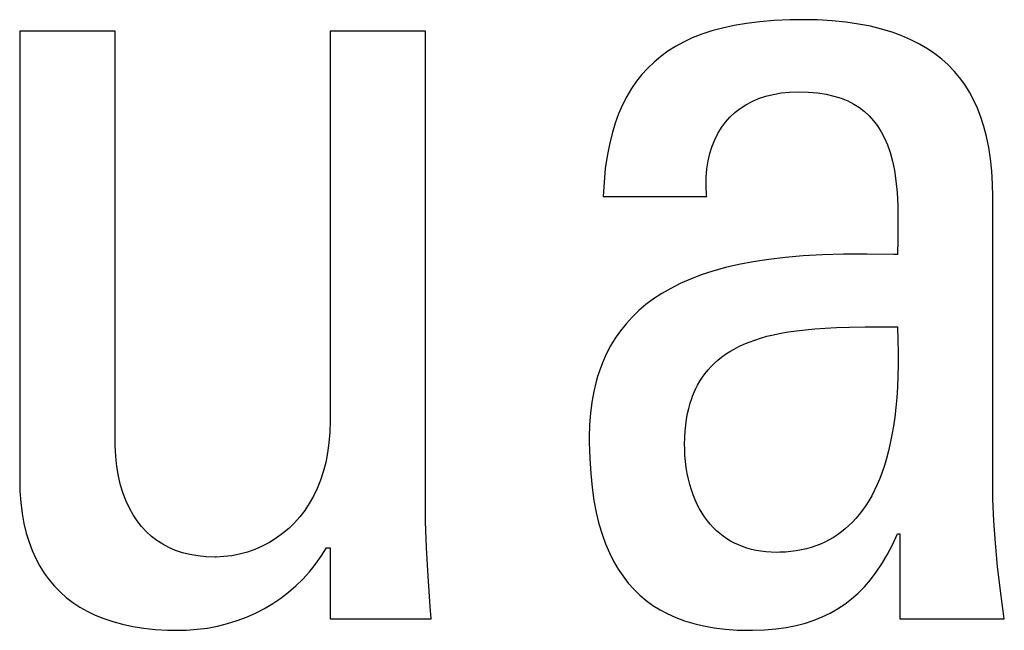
# Model space of a CAD drawing. Header units: millimetres. Extents: x -2579 to 1363, y -329 to 2298.
# Tile 82 of 256: x -1227.32 to -1225.38, y 1523.4 to 1524.61. Entities that reach past the tile are written whole.
import ezdxf

# ---------------------------------------------------------------- set-up
doc = ezdxf.new("R2010")
doc.units = ezdxf.units.MM
doc.header["$LTSCALE"] = 30.734
doc.layers.get('0').update_dxf_attribs({"linetype": 'CONTINUOUS'})

msp = doc.modelspace()

# ---------------------------------------------------------------- linework, layer by layer
at = {"color": 250, "true_color": 0x1c1c1c}
for p, q in [((-1225.8006, 1524.6075), (-1225.8312, 1524.6061)), ((-1225.7762, 1524.6078), (-1225.8006, 1524.6075)), ((-1225.7455, 1524.6072), (-1225.7762, 1524.6078)), ((-1225.7168, 1524.6056), (-1225.7455, 1524.6072)), ((-1225.9332, 1524.5914), (-1225.9544, 1524.5856)), ((-1225.9104, 1524.5964), (-1225.9332, 1524.5914)), ((-1225.8859, 1524.6005), (-1225.9104, 1524.5964)), ((-1225.8596, 1524.6038), (-1225.8859, 1524.6005)), ((-1225.8312, 1524.6061), (-1225.8596, 1524.6038)), ((-1225.6899, 1524.6029), (-1225.7168, 1524.6056)), ((-1225.6647, 1524.5992), (-1225.6899, 1524.6029)), ((-1225.6412, 1524.5947), (-1225.6647, 1524.5992)), ((-1225.6192, 1524.5893), (-1225.6412, 1524.5947)), ((-1225.5986, 1524.5831), (-1225.6192, 1524.5893)), ((-1227.3193, 1524.5849), (-1227.3193, 1523.702)), ((-1227.1313, 1524.5849), (-1227.3193, 1524.5849)), ((-1227.1313, 1523.7823), (-1227.1313, 1524.5849)), ((-1226.7071, 1524.5849), (-1226.7071, 1523.8167)), ((-1226.5191, 1524.5849), (-1226.7071, 1524.5849)), ((-1226.5191, 1523.6676), (-1226.5191, 1524.5849)), ((-1225.9926, 1524.5718), (-1226.0098, 1524.5638)), ((-1225.9741, 1524.5791), (-1225.9926, 1524.5718)), ((-1225.9544, 1524.5856), (-1225.9741, 1524.5791)), ((-1225.5793, 1524.5761), (-1225.5986, 1524.5831)), ((-1225.5614, 1524.5683), (-1225.5793, 1524.5761)), ((-1225.5446, 1524.5598), (-1225.5614, 1524.5683)), ((-1226.0259, 1524.555), (-1226.0409, 1524.5455)), ((-1226.0098, 1524.5638), (-1226.0259, 1524.555)), ((-1225.5289, 1524.5506), (-1225.5446, 1524.5598)), ((-1225.5142, 1524.5406), (-1225.5289, 1524.5506)), ((-1226.055, 1524.5353), (-1226.0682, 1524.5243)), ((-1226.0409, 1524.5455), (-1226.055, 1524.5353)), ((-1225.5006, 1524.5299), (-1225.5142, 1524.5406)), ((-1225.488, 1524.5185), (-1225.5006, 1524.5299)), ((-1226.0805, 1524.5125), (-1226.092, 1524.4998)), ((-1226.0682, 1524.5243), (-1226.0805, 1524.5125)), ((-1225.4763, 1524.5064), (-1225.488, 1524.5185)), ((-1226.0975, 1524.4932), (-1226.1028, 1524.4863)), ((-1226.092, 1524.4998), (-1226.0975, 1524.4932)), ((-1225.4654, 1524.4935), (-1225.4763, 1524.5064)), ((-1225.4554, 1524.4798), (-1225.4654, 1524.4935)), ((-1226.1127, 1524.4718), (-1226.1219, 1524.4564)), ((-1226.1028, 1524.4863), (-1226.1127, 1524.4718)), ((-1225.4462, 1524.4652), (-1225.4554, 1524.4798)), ((-1226.1219, 1524.4564), (-1226.1303, 1524.4399)), ((-1225.8748, 1524.4466), (-1225.8618, 1524.4522)), ((-1225.8618, 1524.4522), (-1225.8479, 1524.4569)), ((-1225.8479, 1524.4569), (-1225.8331, 1524.4606)), ((-1225.8331, 1524.4606), (-1225.8174, 1524.4633)), ((-1225.8174, 1524.4633), (-1225.8008, 1524.465)), ((-1225.8008, 1524.465), (-1225.7831, 1524.4656)), ((-1225.7831, 1524.4656), (-1225.7634, 1524.465)), ((-1225.7634, 1524.465), (-1225.7453, 1524.4634)), ((-1225.7453, 1524.4634), (-1225.7286, 1524.4608)), ((-1225.7286, 1524.4608), (-1225.7133, 1524.4572)), ((-1225.7133, 1524.4572), (-1225.6991, 1524.4528)), ((-1225.6991, 1524.4528), (-1225.6861, 1524.4475)), ((-1225.4378, 1524.4497), (-1225.4462, 1524.4652)), ((-1226.1303, 1524.4399), (-1226.138, 1524.4223)), ((-1225.9088, 1524.4245), (-1225.8983, 1524.4327)), ((-1225.8983, 1524.4327), (-1225.887, 1524.4401)), ((-1225.887, 1524.4401), (-1225.8748, 1524.4466)), ((-1225.6861, 1524.4475), (-1225.6741, 1524.4414)), ((-1225.6741, 1524.4414), (-1225.6631, 1524.4344)), ((-1225.6631, 1524.4344), (-1225.6529, 1524.4267)), ((-1225.4301, 1524.4333), (-1225.4378, 1524.4497)), ((-1225.4233, 1524.4158), (-1225.4301, 1524.4333)), ((-1226.138, 1524.4223), (-1226.1448, 1524.4035)), ((-1225.9272, 1524.4057), (-1225.9184, 1524.4155)), ((-1225.9184, 1524.4155), (-1225.9088, 1524.4245)), ((-1225.6529, 1524.4267), (-1225.6435, 1524.4182)), ((-1225.6435, 1524.4182), (-1225.635, 1524.4087)), ((-1225.4173, 1524.3971), (-1225.4233, 1524.4158)), ((-1226.1448, 1524.4035), (-1226.1509, 1524.3834)), ((-1225.9422, 1524.3835), (-1225.9351, 1524.395)), ((-1225.9351, 1524.395), (-1225.9272, 1524.4057)), ((-1225.635, 1524.4087), (-1225.6271, 1524.3984)), ((-1225.6271, 1524.3984), (-1225.6199, 1524.387)), ((-1225.4122, 1524.3773), (-1225.4173, 1524.3971)), ((-1226.1509, 1524.3834), (-1226.1562, 1524.3619)), ((-1225.9485, 1524.3712), (-1225.9422, 1524.3835)), ((-1225.6199, 1524.387), (-1225.6134, 1524.3745)), ((-1225.6134, 1524.3745), (-1225.6076, 1524.3608)), ((-1225.4079, 1524.3561), (-1225.4122, 1524.3773)), ((-1226.1562, 1524.3619), (-1226.1607, 1524.3388)), ((-1225.9582, 1524.3441), (-1225.9538, 1524.3581)), ((-1225.9538, 1524.3581), (-1225.9485, 1524.3712)), ((-1225.6076, 1524.3608), (-1225.6024, 1524.3457)), ((-1225.4045, 1524.3335), (-1225.4079, 1524.3561)), ((-1226.1607, 1524.3388), (-1226.1642, 1524.3141)), ((-1225.9616, 1524.3293), (-1225.9582, 1524.3441)), ((-1225.6024, 1524.3457), (-1225.5979, 1524.329)), ((-1225.964, 1524.3136), (-1225.9616, 1524.3293)), ((-1225.5979, 1524.329), (-1225.5941, 1524.3106)), ((-1225.402, 1524.3094), (-1225.4045, 1524.3335)), ((-1226.1642, 1524.3141), (-1226.1668, 1524.2876)), ((-1225.9655, 1524.2798), (-1225.9653, 1524.2971)), ((-1225.9653, 1524.2971), (-1225.964, 1524.3136)), ((-1225.5941, 1524.3106), (-1225.5911, 1524.2901)), ((-1225.4006, 1524.2835), (-1225.402, 1524.3094)), ((-1226.1668, 1524.2876), (-1226.1683, 1524.2593)), ((-1225.9645, 1524.2616), (-1225.9655, 1524.2798)), ((-1225.5911, 1524.2901), (-1225.5889, 1524.2672)), ((-1225.4001, 1524.2593), (-1225.4006, 1524.2835)), ((-1226.1683, 1524.2593), (-1225.9642, 1524.2593)), ((-1225.9642, 1524.2593), (-1225.9645, 1524.2616)), ((-1225.5889, 1524.2672), (-1225.5875, 1524.2412)), ((-1225.4001, 1523.702), (-1225.4001, 1524.2593)), ((-1225.5875, 1524.2412), (-1225.587, 1524.2111)), ((-1225.587, 1524.2111), (-1225.5874, 1524.1744)), ((-1225.5874, 1524.1744), (-1225.5882, 1524.1446)), ((-1225.774, 1524.1421), (-1225.8093, 1524.1391)), ((-1225.7358, 1524.1442), (-1225.774, 1524.1421)), ((-1225.6942, 1524.1454), (-1225.7358, 1524.1442)), ((-1225.648, 1524.1456), (-1225.6942, 1524.1454)), ((-1225.5954, 1524.1448), (-1225.648, 1524.1456)), ((-1225.5882, 1524.1446), (-1225.5954, 1524.1448)), ((-1225.9008, 1524.1252), (-1225.9272, 1524.1191)), ((-1225.8724, 1524.1307), (-1225.9008, 1524.1252)), ((-1225.842, 1524.1353), (-1225.8724, 1524.1307)), ((-1225.8093, 1524.1391), (-1225.842, 1524.1353)), ((-1225.975, 1524.1047), (-1225.9965, 1524.0964)), ((-1225.9519, 1524.1122), (-1225.975, 1524.1047)), ((-1225.9272, 1524.1191), (-1225.9519, 1524.1122)), ((-1226.0166, 1524.0876), (-1226.0353, 1524.0781)), ((-1225.9965, 1524.0964), (-1226.0166, 1524.0876)), ((-1226.0528, 1524.068), (-1226.0691, 1524.0573)), ((-1226.0353, 1524.0781), (-1226.0528, 1524.068)), ((-1226.0842, 1524.046), (-1226.0983, 1524.0341)), ((-1226.0691, 1524.0573), (-1226.0842, 1524.046)), ((-1226.0983, 1524.0341), (-1226.1113, 1524.0215)), ((-1226.1234, 1524.0083), (-1226.1346, 1523.9944)), ((-1226.1113, 1524.0215), (-1226.1234, 1524.0083)), ((-1226.1346, 1523.9944), (-1226.1448, 1523.9798)), ((-1225.8454, 1523.9835), (-1225.8322, 1523.9867)), ((-1225.8322, 1523.9867), (-1225.8181, 1523.9896)), ((-1225.8181, 1523.9896), (-1225.8031, 1523.9923)), ((-1225.8031, 1523.9923), (-1225.787, 1523.9946)), ((-1225.787, 1523.9946), (-1225.7696, 1523.9966)), ((-1225.7696, 1523.9966), (-1225.7509, 1523.9983)), ((-1225.7509, 1523.9983), (-1225.7305, 1523.9997)), ((-1225.7305, 1523.9997), (-1225.708, 1524.0007)), ((-1225.708, 1524.0007), (-1225.6824, 1524.0014)), ((-1225.6824, 1524.0014), (-1225.6518, 1524.0019)), ((-1225.6518, 1524.0019), (-1225.5882, 1524.0024)), ((-1225.5882, 1524.0024), (-1225.5872, 1523.9764)), ((-1226.1448, 1523.9798), (-1226.1541, 1523.9645)), ((-1225.9008, 1523.9634), (-1225.891, 1523.9679)), ((-1225.891, 1523.9679), (-1225.8806, 1523.9722)), ((-1225.8806, 1523.9722), (-1225.8696, 1523.9762)), ((-1225.8696, 1523.9762), (-1225.8579, 1523.98)), ((-1225.8579, 1523.98), (-1225.8454, 1523.9835)), ((-1225.5872, 1523.9764), (-1225.5867, 1523.9516)), ((-1226.1625, 1523.9484), (-1226.17, 1523.9314)), ((-1226.1541, 1523.9645), (-1226.1625, 1523.9484)), ((-1225.9348, 1523.9425), (-1225.927, 1523.9481)), ((-1225.927, 1523.9481), (-1225.9188, 1523.9535)), ((-1225.9188, 1523.9535), (-1225.91, 1523.9585)), ((-1225.91, 1523.9585), (-1225.9008, 1523.9634)), ((-1225.5867, 1523.9516), (-1225.5867, 1523.9279)), ((-1226.17, 1523.9314), (-1226.1766, 1523.9135)), ((-1225.9555, 1523.9241), (-1225.949, 1523.9305)), ((-1225.949, 1523.9305), (-1225.9421, 1523.9367)), ((-1225.9421, 1523.9367), (-1225.9348, 1523.9425)), ((-1225.5867, 1523.9279), (-1225.5871, 1523.9052)), ((-1226.1766, 1523.9135), (-1226.1796, 1523.9042)), ((-1225.9726, 1523.9031), (-1225.9673, 1523.9104)), ((-1225.9673, 1523.9104), (-1225.9615, 1523.9174)), ((-1225.9615, 1523.9174), (-1225.9555, 1523.9241)), ((-1226.1823, 1523.8947), (-1226.1871, 1523.8749)), ((-1226.1796, 1523.9042), (-1226.1823, 1523.8947)), ((-1225.9822, 1523.8874), (-1225.9776, 1523.8954)), ((-1225.9776, 1523.8954), (-1225.9726, 1523.9031)), ((-1225.5871, 1523.9052), (-1225.5881, 1523.8835)), ((-1226.1871, 1523.8749), (-1226.1908, 1523.854)), ((-1225.9921, 1523.8658), (-1225.9903, 1523.8703)), ((-1225.9903, 1523.8703), (-1225.9864, 1523.879)), ((-1225.9864, 1523.879), (-1225.9822, 1523.8874)), ((-1225.5881, 1523.8835), (-1225.5894, 1523.8628)), ((-1226.1908, 1523.854), (-1226.1936, 1523.8321)), ((-1225.9998, 1523.8415), (-1225.997, 1523.8516)), ((-1225.997, 1523.8516), (-1225.9938, 1523.8611)), ((-1225.9938, 1523.8611), (-1225.9921, 1523.8658)), ((-1225.5894, 1523.8628), (-1225.5912, 1523.8431)), ((-1226.1936, 1523.8321), (-1226.1953, 1523.809)), ((-1226.0042, 1523.8201), (-1226.0022, 1523.8311)), ((-1226.0022, 1523.8311), (-1225.9998, 1523.8415)), ((-1225.5912, 1523.8431), (-1225.5934, 1523.8243)), ((-1226.7071, 1523.8167), (-1226.7077, 1523.7946)), ((-1226.0057, 1523.8086), (-1226.0042, 1523.8201)), ((-1225.5934, 1523.8243), (-1225.5959, 1523.8063)), ((-1226.7077, 1523.7946), (-1226.7094, 1523.7736)), ((-1226.1953, 1523.809), (-1226.1958, 1523.7846)), ((-1226.0076, 1523.784), (-1226.0069, 1523.7966)), ((-1226.0069, 1523.7966), (-1226.0057, 1523.8086)), ((-1225.5959, 1523.8063), (-1225.5988, 1523.7893)), ((-1227.1311, 1523.768), (-1227.1313, 1523.7823)), ((-1226.7094, 1523.7736), (-1226.7121, 1523.7537)), ((-1226.1958, 1523.7846), (-1226.1958, 1523.7751)), ((-1226.1958, 1523.7751), (-1226.195, 1523.7429)), ((-1226.0078, 1523.7708), (-1226.0076, 1523.784)), ((-1225.6021, 1523.773), (-1225.6057, 1523.7576)), ((-1225.5988, 1523.7893), (-1225.6021, 1523.773)), ((-1227.1299, 1523.7467), (-1227.1311, 1523.768)), ((-1226.7121, 1523.7537), (-1226.7158, 1523.7347)), ((-1226.0077, 1523.7617), (-1226.0078, 1523.7708)), ((-1226.0071, 1523.7491), (-1226.0077, 1523.7617)), ((-1225.6057, 1523.7576), (-1225.6096, 1523.7429)), ((-1227.1276, 1523.7267), (-1227.1299, 1523.7467)), ((-1226.7158, 1523.7347), (-1226.7205, 1523.7166)), ((-1226.195, 1523.7429), (-1226.1931, 1523.7132)), ((-1226.0061, 1523.7368), (-1226.0071, 1523.7491)), ((-1226.0046, 1523.7248), (-1226.0061, 1523.7368)), ((-1225.6096, 1523.7429), (-1225.6138, 1523.7289)), ((-1227.1244, 1523.7079), (-1227.1276, 1523.7267)), ((-1226.7205, 1523.7166), (-1226.7261, 1523.6996)), ((-1226.0027, 1523.7132), (-1226.0046, 1523.7248)), ((-1225.6182, 1523.7157), (-1225.623, 1523.7032)), ((-1225.6138, 1523.7289), (-1225.6182, 1523.7157)), ((-1227.3193, 1523.702), (-1227.3188, 1523.6781)), ((-1227.1202, 1523.6903), (-1227.1244, 1523.7079)), ((-1226.7261, 1523.6996), (-1226.7326, 1523.6834)), ((-1226.1931, 1523.7132), (-1226.1903, 1523.6856)), ((-1226.0003, 1523.702), (-1226.0027, 1523.7132)), ((-1225.9976, 1523.6911), (-1226.0003, 1523.702)), ((-1225.623, 1523.7032), (-1225.628, 1523.6913)), ((-1225.3996, 1523.6617), (-1225.4001, 1523.702)), ((-1227.3188, 1523.6781), (-1227.3172, 1523.6556)), ((-1227.1152, 1523.6739), (-1227.1202, 1523.6903)), ((-1226.7326, 1523.6834), (-1226.74, 1523.6681)), ((-1226.1903, 1523.6856), (-1226.1866, 1523.66)), ((-1225.9944, 1523.6807), (-1225.9976, 1523.6911)), ((-1225.9909, 1523.6707), (-1225.9944, 1523.6807)), ((-1225.6333, 1523.68), (-1225.6388, 1523.6693)), ((-1225.628, 1523.6913), (-1225.6333, 1523.68)), ((-1227.3172, 1523.6556), (-1227.3145, 1523.6344)), ((-1227.1094, 1523.6586), (-1227.1152, 1523.6739)), ((-1227.1029, 1523.6445), (-1227.1094, 1523.6586)), ((-1226.74, 1523.6681), (-1226.7482, 1523.6537)), ((-1226.5186, 1523.6183), (-1226.5191, 1523.6676)), ((-1226.1866, 1523.66), (-1226.182, 1523.6362)), ((-1225.9871, 1523.6612), (-1225.9909, 1523.6707)), ((-1225.9829, 1523.6521), (-1225.9871, 1523.6612)), ((-1225.6446, 1523.6593), (-1225.6506, 1523.6498)), ((-1225.6388, 1523.6693), (-1225.6446, 1523.6593)), ((-1225.3978, 1523.6195), (-1225.3996, 1523.6617)), ((-1227.0956, 1523.6315), (-1227.1029, 1523.6445)), ((-1226.7572, 1523.6401), (-1226.767, 1523.6274)), ((-1226.7482, 1523.6537), (-1226.7572, 1523.6401)), ((-1226.182, 1523.6362), (-1226.1767, 1523.6141)), ((-1225.9783, 1523.6434), (-1225.9829, 1523.6521)), ((-1225.9735, 1523.6351), (-1225.9783, 1523.6434)), ((-1225.6568, 1523.6409), (-1225.6632, 1523.6324)), ((-1225.6506, 1523.6498), (-1225.6568, 1523.6409)), ((-1227.3145, 1523.6344), (-1227.3109, 1523.6144)), ((-1227.0876, 1523.6194), (-1227.0956, 1523.6315)), ((-1227.0789, 1523.6084), (-1227.0876, 1523.6194)), ((-1226.767, 1523.6274), (-1226.7775, 1523.6156)), ((-1226.5169, 1523.5664), (-1226.5186, 1523.6183)), ((-1225.9684, 1523.6273), (-1225.9735, 1523.6351)), ((-1225.9629, 1523.6199), (-1225.9684, 1523.6273)), ((-1225.9572, 1523.613), (-1225.9629, 1523.6199)), ((-1225.6768, 1523.6171), (-1225.6839, 1523.6102)), ((-1225.6699, 1523.6245), (-1225.6768, 1523.6171)), ((-1225.6632, 1523.6324), (-1225.6699, 1523.6245)), ((-1225.3948, 1523.5755), (-1225.3978, 1523.6195)), ((-1227.3109, 1523.6144), (-1227.3064, 1523.5955)), ((-1227.0695, 1523.5983), (-1227.0789, 1523.6084)), ((-1227.0595, 1523.5891), (-1227.0695, 1523.5983)), ((-1226.7888, 1523.6046), (-1226.8008, 1523.5945)), ((-1226.7775, 1523.6156), (-1226.7888, 1523.6046)), ((-1226.1767, 1523.6141), (-1226.1705, 1523.5936)), ((-1225.9512, 1523.6065), (-1225.9572, 1523.613)), ((-1225.945, 1523.6003), (-1225.9512, 1523.6065)), ((-1225.9384, 1523.5946), (-1225.945, 1523.6003)), ((-1225.6987, 1523.5977), (-1225.7065, 1523.5921)), ((-1225.6912, 1523.6037), (-1225.6987, 1523.5977)), ((-1225.6839, 1523.6102), (-1225.6912, 1523.6037)), ((-1227.3064, 1523.5955), (-1227.3009, 1523.5777)), ((-1227.3009, 1523.5777), (-1227.2947, 1523.561)), ((-1227.0487, 1523.5809), (-1227.0595, 1523.5891)), ((-1227.0372, 1523.5735), (-1227.0487, 1523.5809)), ((-1226.8136, 1523.5853), (-1226.8269, 1523.5771)), ((-1226.8008, 1523.5945), (-1226.8136, 1523.5853)), ((-1226.1705, 1523.5936), (-1226.1637, 1523.5745)), ((-1225.9316, 1523.5893), (-1225.9384, 1523.5946)), ((-1225.9246, 1523.5844), (-1225.9316, 1523.5893)), ((-1225.9172, 1523.5799), (-1225.9246, 1523.5844)), ((-1225.9095, 1523.5758), (-1225.9172, 1523.5799)), ((-1225.7312, 1523.5778), (-1225.7399, 1523.5739)), ((-1225.7227, 1523.5822), (-1225.7312, 1523.5778)), ((-1225.7144, 1523.5869), (-1225.7227, 1523.5822)), ((-1225.7065, 1523.5921), (-1225.7144, 1523.5869)), ((-1225.5981, 1523.5726), (-1225.5882, 1523.5942)), ((-1225.5882, 1523.5942), (-1225.5836, 1523.5942)), ((-1225.5836, 1523.5942), (-1225.5836, 1523.4268)), ((-1227.2947, 1523.561), (-1227.2875, 1523.5452)), ((-1227.0312, 1523.5702), (-1227.0372, 1523.5735)), ((-1227.025, 1523.5671), (-1227.0312, 1523.5702)), ((-1227.012, 1523.5615), (-1227.025, 1523.5671)), ((-1226.9982, 1523.5569), (-1227.012, 1523.5615)), ((-1226.8703, 1523.5582), (-1226.8855, 1523.5541)), ((-1226.8554, 1523.5635), (-1226.8703, 1523.5582)), ((-1226.8409, 1523.5698), (-1226.8554, 1523.5635)), ((-1226.8269, 1523.5771), (-1226.8409, 1523.5698)), ((-1226.7245, 1523.5501), (-1226.714, 1523.5668)), ((-1226.714, 1523.5668), (-1226.7071, 1523.5668)), ((-1226.7071, 1523.5668), (-1226.7071, 1523.4268)), ((-1226.5139, 1523.5109), (-1226.5169, 1523.5664)), ((-1226.1637, 1523.5745), (-1226.1561, 1523.5567)), ((-1225.9016, 1523.5721), (-1225.9095, 1523.5758)), ((-1225.8934, 1523.5688), (-1225.9016, 1523.5721)), ((-1225.8848, 1523.5659), (-1225.8934, 1523.5688)), ((-1225.876, 1523.5634), (-1225.8848, 1523.5659)), ((-1225.8668, 1523.5613), (-1225.876, 1523.5634)), ((-1225.8573, 1523.5597), (-1225.8668, 1523.5613)), ((-1225.8474, 1523.5585), (-1225.8573, 1523.5597)), ((-1225.8372, 1523.5578), (-1225.8474, 1523.5585)), ((-1225.8088, 1523.5582), (-1225.8198, 1523.5577)), ((-1225.798, 1523.5591), (-1225.8088, 1523.5582)), ((-1225.7876, 1523.5605), (-1225.798, 1523.5591)), ((-1225.7775, 1523.5624), (-1225.7876, 1523.5605)), ((-1225.7677, 1523.5646), (-1225.7775, 1523.5624)), ((-1225.7581, 1523.5673), (-1225.7677, 1523.5646)), ((-1225.7489, 1523.5704), (-1225.7581, 1523.5673)), ((-1225.7399, 1523.5739), (-1225.7489, 1523.5704)), ((-1225.6084, 1523.5529), (-1225.5981, 1523.5726)), ((-1225.3906, 1523.5295), (-1225.3948, 1523.5755)), ((-1227.2875, 1523.5452), (-1227.2796, 1523.5304)), ((-1226.9836, 1523.5532), (-1226.9982, 1523.5569)), ((-1226.968, 1523.5506), (-1226.9836, 1523.5532)), ((-1226.9516, 1523.5489), (-1226.968, 1523.5506)), ((-1226.9341, 1523.5484), (-1226.9516, 1523.5489)), ((-1226.932, 1523.5484), (-1226.9341, 1523.5484)), ((-1226.9166, 1523.5491), (-1226.932, 1523.5484)), ((-1226.901, 1523.551), (-1226.9166, 1523.5491)), ((-1226.8855, 1523.5541), (-1226.901, 1523.551)), ((-1226.7358, 1523.5342), (-1226.7245, 1523.5501)), ((-1226.1561, 1523.5567), (-1226.1479, 1523.5401)), ((-1226.1479, 1523.5401), (-1226.139, 1523.5247)), ((-1225.8266, 1523.5576), (-1225.8372, 1523.5578)), ((-1225.8198, 1523.5577), (-1225.8266, 1523.5576)), ((-1225.619, 1523.5349), (-1225.6084, 1523.5529)), ((-1227.2796, 1523.5304), (-1227.2709, 1523.5164)), ((-1226.7479, 1523.5191), (-1226.7358, 1523.5342)), ((-1226.139, 1523.5247), (-1226.1293, 1523.5104)), ((-1225.63, 1523.5185), (-1225.619, 1523.5349)), ((-1225.385, 1523.4816), (-1225.3906, 1523.5295)), ((-1227.2709, 1523.5164), (-1227.2613, 1523.5033)), ((-1227.2613, 1523.5033), (-1227.2509, 1523.491)), ((-1226.7746, 1523.4914), (-1226.7609, 1523.5048)), ((-1226.7609, 1523.5048), (-1226.7479, 1523.5191)), ((-1226.5096, 1523.4508), (-1226.5139, 1523.5109)), ((-1226.1293, 1523.5104), (-1226.119, 1523.4971)), ((-1225.6533, 1523.4897), (-1225.6415, 1523.5035)), ((-1225.6415, 1523.5035), (-1225.63, 1523.5185)), ((-1227.2509, 1523.491), (-1227.2397, 1523.4795)), ((-1226.7891, 1523.4789), (-1226.7746, 1523.4914)), ((-1226.119, 1523.4971), (-1226.108, 1523.4848)), ((-1226.108, 1523.4848), (-1226.0962, 1523.4733)), ((-1225.6657, 1523.4772), (-1225.6533, 1523.4897)), ((-1225.378, 1523.4318), (-1225.385, 1523.4816)), ((-1227.2397, 1523.4795), (-1227.2276, 1523.4688)), ((-1227.2276, 1523.4688), (-1227.2147, 1523.4589)), ((-1226.8202, 1523.4564), (-1226.8043, 1523.4672)), ((-1226.8043, 1523.4672), (-1226.7891, 1523.4789)), ((-1226.0962, 1523.4733), (-1226.0837, 1523.4628)), ((-1226.0837, 1523.4628), (-1226.0703, 1523.453)), ((-1225.692, 1523.4554), (-1225.6785, 1523.4658)), ((-1225.6785, 1523.4658), (-1225.6657, 1523.4772)), ((-1227.2147, 1523.4589), (-1227.2009, 1523.4498)), ((-1227.2009, 1523.4498), (-1227.1861, 1523.4414)), ((-1226.8541, 1523.4377), (-1226.8368, 1523.4466)), ((-1226.8368, 1523.4466), (-1226.8202, 1523.4564)), ((-1226.5076, 1523.4268), (-1226.5096, 1523.4508)), ((-1226.0703, 1523.453), (-1226.0561, 1523.4442)), ((-1226.0561, 1523.4442), (-1226.041, 1523.4361)), ((-1225.7208, 1523.4376), (-1225.706, 1523.446)), ((-1225.706, 1523.446), (-1225.6989, 1523.4506)), ((-1225.6989, 1523.4506), (-1225.692, 1523.4554)), ((-1227.1861, 1523.4414), (-1227.1703, 1523.4338)), ((-1227.1703, 1523.4338), (-1227.1535, 1523.4269)), ((-1227.1535, 1523.4269), (-1227.1356, 1523.4209)), ((-1226.9095, 1523.417), (-1226.8905, 1523.4229)), ((-1226.8905, 1523.4229), (-1226.872, 1523.4298)), ((-1226.872, 1523.4298), (-1226.8541, 1523.4377)), ((-1226.7071, 1523.4268), (-1226.5076, 1523.4268)), ((-1226.041, 1523.4361), (-1226.0249, 1523.4289)), ((-1226.0249, 1523.4289), (-1226.0078, 1523.4225)), ((-1226.0078, 1523.4225), (-1225.9896, 1523.417)), ((-1225.7697, 1523.418), (-1225.7525, 1523.4236)), ((-1225.7525, 1523.4236), (-1225.7362, 1523.4302)), ((-1225.7362, 1523.4302), (-1225.7208, 1523.4376)), ((-1225.5836, 1523.4268), (-1225.3772, 1523.4268)), ((-1225.3772, 1523.4268), (-1225.378, 1523.4318)), ((-1227.1356, 1523.4209), (-1227.1165, 1523.4157)), ((-1227.1165, 1523.4157), (-1227.0963, 1523.4114)), ((-1227.0963, 1523.4114), (-1227.0747, 1523.408)), ((-1227.0747, 1523.408), (-1227.0518, 1523.4056)), ((-1227.0518, 1523.4056), (-1227.0275, 1523.4042)), ((-1227.0275, 1523.4042), (-1227.0075, 1523.4039)), ((-1227.0075, 1523.4039), (-1226.9901, 1523.4043)), ((-1226.9901, 1523.4043), (-1226.9693, 1523.4058)), ((-1226.9693, 1523.4058), (-1226.949, 1523.4084)), ((-1226.949, 1523.4084), (-1226.929, 1523.4122)), ((-1226.929, 1523.4122), (-1226.9095, 1523.417)), ((-1225.9896, 1523.417), (-1225.9703, 1523.4125)), ((-1225.9703, 1523.4125), (-1225.9497, 1523.4088)), ((-1225.9497, 1523.4088), (-1225.9277, 1523.4061)), ((-1225.9277, 1523.4061), (-1225.9043, 1523.4044)), ((-1225.9043, 1523.4044), (-1225.8794, 1523.4039)), ((-1225.8794, 1523.4039), (-1225.8737, 1523.4039)), ((-1225.8737, 1523.4039), (-1225.8501, 1523.4047)), ((-1225.8501, 1523.4047), (-1225.828, 1523.4066)), ((-1225.828, 1523.4066), (-1225.8073, 1523.4094)), ((-1225.8073, 1523.4094), (-1225.788, 1523.4133)), ((-1225.788, 1523.4133), (-1225.7697, 1523.418))]:
    msp.add_line(p, q, dxfattribs=at)

doc.saveas('drawing.dxf')
